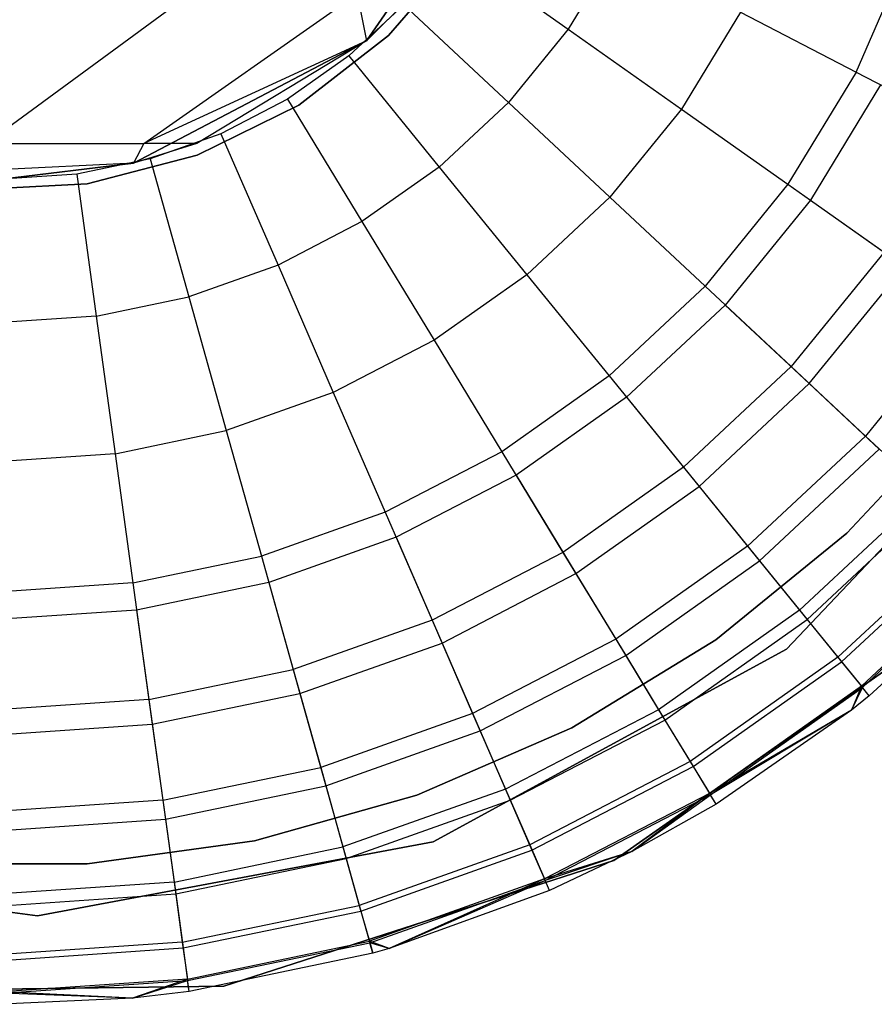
# Model space of a CAD drawing. Extents: x -28.1 to 0, y 0 to 28.1.
# Tile 129 of 215: x -0.485 to -0.179, y 13.582 to 13.935. Entities that reach past the tile are written whole.
import ezdxf

# ---------------------------------------------------------------- set-up
doc = ezdxf.new("R2010")
doc.units = 0
doc.header["$MEASUREMENT"] = 0
doc.layers.get('0').update_dxf_attribs({"color": 13, "linetype": 'CONTINUOUS'})

# ---------------------------------------------------------------- blocks, each defined once
blk = doc.blocks.new('ORTO_VIII_Z_ZAROWKA_OKAPO0')
at = {"color": 0}
for p, q in [((28.04897, 14.18841, 7.64954), (28.10249, 14.26595, 7.64954)), ((28.10249, 14.26595, 7.64954), (28.04897, 14.18841, 2.13773)), ((28.10249, 14.26595, 7.64954), (28.04897, 14.18841, 2.13773)), ((28.04897, 14.18841, 7.64954), (28.10249, 14.26595, 7.64954)), ((28.0833, 14.22116, 3.47238), (28.05686, 14.19031, 3.47238)), ((28.05686, 14.19031, 3.43301), (28.0833, 14.22116, 3.43301)), ((28.05686, 14.19031, 3.43301), (28.0833, 14.22116, 3.43301)), ((28.0833, 14.22116, 3.47238), (28.05686, 14.19031, 3.47238)), ((28.07925, 14.22224, 12.27765), (28.12114, 14.19267, 12.27316)), ((28.07925, 14.22224, 12.27765), (28.12114, 14.19267, 12.27316)), ((28.13874, 14.2216, 12.27316), (28.12114, 14.19267, 12.27316)), ((28.13874, 14.2216, 12.27316), (28.12114, 14.19267, 12.27316)), ((28.2243, 14.17727, 12.23809), (28.24303, 14.22039, 12.23809)), ((28.2243, 14.17727, 12.23809), (28.24303, 14.22039, 12.23809)), ((27.9128, 14.1517, 1.70989), (27.98566, 14.20522, 1.68337)), ((27.9128, 14.1517, 1.70989), (27.98566, 14.20522, 1.68337)), ((27.96923, 14.1517, 1.92051), (28.0456, 14.20522, 1.90705)), ((27.96923, 14.1517, 1.92051), (28.0456, 14.20522, 1.90705)), ((28.0456, 14.20522, 1.90705), (28.04897, 14.18841, 2.13773)), ((28.0456, 14.20522, 1.90705), (28.04897, 14.18841, 2.13773)), ((28.06578, 14.20522, 2.13773), (28.04897, 14.18841, 2.13773)), ((28.06578, 14.20522, 2.13773), (28.04897, 14.18841, 2.13773)), ((28.0623, 14.20139, 12.27765), (28.04266, 14.18306, 12.27765)), ((28.0623, 14.20139, 12.27765), (28.04266, 14.18306, 12.27765)), ((28.0623, 14.20139, 12.27765), (28.09977, 14.1664, 12.27316)), ((28.0623, 14.20139, 12.27765), (28.09977, 14.1664, 12.27316)), ((28.18288, 14.19873, 12.25984), (28.16176, 14.164, 12.25984)), ((28.18288, 14.19873, 12.25984), (28.16176, 14.164, 12.25984)), ((28.18288, 14.19873, 12.25984), (28.2243, 14.17727, 12.23809)), ((28.18288, 14.19873, 12.25984), (28.2243, 14.17727, 12.23809)), ((28.12114, 14.19267, 12.27316), (28.09977, 14.1664, 12.27316)), ((28.12114, 14.19267, 12.27316), (28.09977, 14.1664, 12.27316)), ((28.12114, 14.19267, 12.27316), (28.16176, 14.164, 12.25984)), ((28.12114, 14.19267, 12.27316), (28.16176, 14.164, 12.25984)), ((27.96554, 14.14463, 7.64954), (28.04897, 14.18841, 7.64954)), ((28.04897, 14.18841, 7.64954), (27.96554, 14.14463, 2.13773)), ((28.04897, 14.18841, 7.64954), (27.96554, 14.14463, 2.13773)), ((27.96554, 14.14463, 7.64954), (28.04897, 14.18841, 7.64954)), ((28.04897, 14.18841, 2.13773), (27.96923, 14.1517, 1.92051)), ((28.04897, 14.18841, 2.13773), (27.96923, 14.1517, 1.92051)), ((28.04897, 14.18841, 2.13773), (27.98824, 14.1517, 2.13773)), ((28.04897, 14.18841, 7.64954), (27.98824, 14.1517, 2.13773)), ((28.04897, 14.18841, 2.13773), (27.98824, 14.1517, 2.13773)), ((28.04897, 14.18841, 7.64954), (27.98824, 14.1517, 2.13773)), ((28.05686, 14.19031, 3.47238), (28.02475, 14.16543, 3.47238)), ((28.02475, 14.16543, 3.43301), (28.05686, 14.19031, 3.43301)), ((28.02475, 14.16543, 3.43301), (28.05686, 14.19031, 3.43301)), ((28.05686, 14.19031, 3.47238), (28.02475, 14.16543, 3.47238)), ((28.04897, 14.18841, 7.64954), (28.04897, 14.18841, 2.13773)), ((28.04897, 14.18841, 7.64954), (28.04897, 14.18841, 2.13773)), ((28.05686, 14.19031, 3.43301), (28.05686, 14.19031, 3.47238)), ((28.05686, 14.19031, 3.43301), (28.05686, 14.19031, 3.47238)), ((28.04266, 14.18306, 12.27765), (28.02071, 14.16756, 12.27765)), ((28.04266, 14.18306, 12.27765), (28.02071, 14.16756, 12.27765)), ((28.04266, 14.18306, 12.27765), (28.07502, 14.14328, 12.27316)), ((28.04266, 14.18306, 12.27765), (28.07502, 14.14328, 12.27316)), ((28.2243, 14.17727, 12.23809), (28.19987, 14.1371, 12.23809)), ((28.2243, 14.17727, 12.23809), (28.19987, 14.1371, 12.23809)), ((28.2243, 14.17727, 12.23809), (28.26173, 14.15787, 12.20857)), ((28.2243, 14.17727, 12.23809), (28.26173, 14.15787, 12.20857)), ((28.23304, 14.17274, 9.95481), (28.20791, 14.13142, 9.95481)), ((28.23304, 14.17274, 9.95481), (28.20791, 14.13142, 9.95481)), ((28.02071, 14.16756, 12.27765), (27.99686, 14.1552, 12.27765)), ((28.02071, 14.16756, 12.27765), (27.99686, 14.1552, 12.27765)), ((28.02071, 14.16756, 12.27765), (28.04736, 14.12375, 12.27316)), ((28.02071, 14.16756, 12.27765), (28.04736, 14.12375, 12.27316)), ((28.07502, 14.14328, 12.27316), (28.09977, 14.1664, 12.27316)), ((28.07502, 14.14328, 12.27316), (28.09977, 14.1664, 12.27316)), ((28.09977, 14.1664, 12.27316), (28.13611, 14.13246, 12.25984)), ((28.09977, 14.1664, 12.27316), (28.13611, 14.13246, 12.25984)), ((28.02475, 14.16543, 3.47238), (27.98829, 14.14751, 3.47238)), ((27.98829, 14.14751, 3.43301), (28.02475, 14.16543, 3.43301)), ((27.98829, 14.14751, 3.43301), (28.02475, 14.16543, 3.43301)), ((28.02475, 14.16543, 3.47238), (27.98829, 14.14751, 3.47238)), ((28.02475, 14.16543, 3.43301), (28.02475, 14.16543, 3.47238)), ((28.02475, 14.16543, 3.43301), (28.02475, 14.16543, 3.47238)), ((28.16176, 14.164, 12.25984), (28.13611, 14.13246, 12.25984)), ((28.16176, 14.164, 12.25984), (28.13611, 14.13246, 12.25984)), ((28.16176, 14.164, 12.25984), (28.19987, 14.1371, 12.23809)), ((28.16176, 14.164, 12.25984), (28.19987, 14.1371, 12.23809)), ((27.99686, 14.1552, 12.27765), (27.97154, 14.14621, 12.27765)), ((27.99686, 14.1552, 12.27765), (27.97154, 14.14621, 12.27765)), ((27.99686, 14.1552, 12.27765), (28.01729, 14.10817, 12.27316)), ((27.99686, 14.1552, 12.27765), (28.01729, 14.10817, 12.27316)), ((27.9128, 14.1517, 1.70989), (27.96923, 14.1517, 1.92051)), ((27.9128, 14.1517, 1.70989), (27.96923, 14.1517, 1.92051)), ((27.96923, 14.1517, 1.92051), (27.96554, 14.14463, 2.13773)), ((27.98824, 14.1517, 2.13773), (27.96554, 14.14463, 2.13773)), ((27.96923, 14.1517, 1.92051), (27.96554, 14.14463, 2.13773)), ((27.98824, 14.1517, 2.13773), (27.96554, 14.14463, 2.13773)), ((27.98824, 14.1517, 2.13773), (27.96923, 14.1517, 1.92051)), ((27.98824, 14.1517, 2.13773), (27.96923, 14.1517, 1.92051)), ((27.97154, 14.14621, 12.27765), (27.94524, 14.14074, 12.27765)), ((27.97154, 14.14621, 12.27765), (27.94524, 14.14074, 12.27765)), ((27.98829, 14.14751, 3.47238), (27.94896, 14.1373, 3.47238)), ((27.94896, 14.1373, 3.43301), (27.98829, 14.14751, 3.43301)), ((27.94896, 14.1373, 3.43301), (27.98829, 14.14751, 3.43301)), ((27.98829, 14.14751, 3.47238), (27.94896, 14.1373, 3.47238)), ((27.97154, 14.14621, 12.27765), (27.98538, 14.09683, 12.27316)), ((27.97154, 14.14621, 12.27765), (27.98538, 14.09683, 12.27316)), ((27.98829, 14.14751, 3.43301), (27.98829, 14.14751, 3.47238)), ((27.98829, 14.14751, 3.43301), (27.98829, 14.14751, 3.47238)), ((27.96554, 14.14463, 2.13773), (27.87712, 14.14034, 1.93675)), ((27.96554, 14.14463, 2.13773), (27.87712, 14.14034, 1.93675)), ((27.91843, 14.13891, 7.64954), (27.96554, 14.14463, 7.64954)), ((27.96554, 14.14463, 2.13773), (27.91843, 14.13891, 2.13773)), ((27.91843, 14.13891, 7.64954), (27.96554, 14.14463, 7.64954)), ((27.96554, 14.14463, 2.13773), (27.91843, 14.13891, 2.13773)), ((27.96554, 14.14463, 7.64954), (27.96554, 14.14463, 2.13773)), ((27.96554, 14.14463, 7.64954), (27.96554, 14.14463, 2.13773)), ((28.07502, 14.14328, 12.27316), (28.04736, 14.12375, 12.27316)), ((28.07502, 14.14328, 12.27316), (28.04736, 14.12375, 12.27316)), ((28.07502, 14.14328, 12.27316), (28.1064, 14.10472, 12.25984)), ((28.07502, 14.14328, 12.27316), (28.1064, 14.10472, 12.25984)), ((27.94524, 14.14074, 12.27765), (27.91843, 14.13891, 12.27765)), ((27.94524, 14.14074, 12.27765), (27.91843, 14.13891, 12.27765)), ((27.94524, 14.14074, 12.27765), (27.95222, 14.08994, 12.27316)), ((27.94524, 14.14074, 12.27765), (27.95222, 14.08994, 12.27316)), ((27.94896, 14.1373, 3.47238), (27.90839, 14.13522, 3.47238)), ((27.90839, 14.13522, 3.43301), (27.94896, 14.1373, 3.43301)), ((27.90839, 14.13522, 3.43301), (27.94896, 14.1373, 3.43301)), ((27.94896, 14.1373, 3.47238), (27.90839, 14.13522, 3.47238)), ((27.94896, 14.1373, 3.43301), (27.94896, 14.1373, 3.47238)), ((27.94896, 14.1373, 3.43301), (27.94896, 14.1373, 3.47238)), ((28.19987, 14.1371, 12.23809), (28.1702, 14.10062, 12.23809)), ((28.19987, 14.1371, 12.23809), (28.1702, 14.10062, 12.23809)), ((28.19987, 14.1371, 12.23809), (28.23432, 14.11278, 12.20857)), ((28.19987, 14.1371, 12.23809), (28.23432, 14.11278, 12.20857)), ((28.1064, 14.10472, 12.25984), (28.13611, 14.13246, 12.25984)), ((28.1064, 14.10472, 12.25984), (28.13611, 14.13246, 12.25984)), ((28.13611, 14.13246, 12.25984), (28.1702, 14.10062, 12.23809)), ((28.13611, 14.13246, 12.25984), (28.1702, 14.10062, 12.23809)), ((28.20791, 14.13142, 9.95481), (28.17739, 14.09391, 9.95481)), ((28.20791, 14.13142, 9.95481), (28.17739, 14.09391, 9.95481)), ((28.20791, 14.13142, 9.95481), (28.24159, 14.10764, 10.02262)), ((28.20791, 14.13142, 9.95481), (28.24159, 14.10764, 10.02262)), ((28.04736, 14.12375, 12.27316), (28.01729, 14.10817, 12.27316)), ((28.04736, 14.12375, 12.27316), (28.01729, 14.10817, 12.27316)), ((28.04736, 14.12375, 12.27316), (28.07319, 14.08128, 12.25984)), ((28.04736, 14.12375, 12.27316), (28.07319, 14.08128, 12.25984)), ((28.23432, 14.11278, 12.20857), (28.20101, 14.07185, 12.20857)), ((28.23432, 14.11278, 12.20857), (28.20101, 14.07185, 12.20857)), ((28.01729, 14.10817, 12.27316), (27.98538, 14.09683, 12.27316)), ((28.01729, 14.10817, 12.27316), (27.98538, 14.09683, 12.27316)), ((28.01729, 14.10817, 12.27316), (28.03709, 14.06257, 12.25984)), ((28.01729, 14.10817, 12.27316), (28.03709, 14.06257, 12.25984)), ((28.20752, 14.06576, 10.02262), (28.24159, 14.10764, 10.02262)), ((28.20752, 14.06576, 10.02262), (28.24159, 14.10764, 10.02262)), ((28.1064, 14.10472, 12.25984), (28.07319, 14.08128, 12.25984)), ((28.1064, 14.10472, 12.25984), (28.07319, 14.08128, 12.25984)), ((28.1064, 14.10472, 12.25984), (28.13583, 14.06853, 12.23809)), ((28.1064, 14.10472, 12.25984), (28.13583, 14.06853, 12.23809)), ((28.13583, 14.06853, 12.23809), (28.1702, 14.10062, 12.23809)), ((28.13583, 14.06853, 12.23809), (28.1702, 14.10062, 12.23809)), ((28.1702, 14.10062, 12.23809), (28.20101, 14.07185, 12.20857)), ((28.1702, 14.10062, 12.23809), (28.20101, 14.07185, 12.20857)), ((27.95222, 14.08994, 12.27316), (27.98538, 14.09683, 12.27316)), ((27.95222, 14.08994, 12.27316), (27.98538, 14.09683, 12.27316)), ((27.98538, 14.09683, 12.27316), (27.99879, 14.04896, 12.25984)), ((27.98538, 14.09683, 12.27316), (27.99879, 14.04896, 12.25984)), ((28.17739, 14.09391, 9.95481), (28.14205, 14.0609, 9.95481)), ((28.17739, 14.09391, 9.95481), (28.14205, 14.0609, 9.95481)), ((28.17739, 14.09391, 9.95481), (28.20752, 14.06576, 10.02262)), ((28.17739, 14.09391, 9.95481), (28.20752, 14.06576, 10.02262)), ((27.95222, 14.08994, 12.27316), (27.91843, 14.08763, 12.27316)), ((27.95222, 14.08994, 12.27316), (27.91843, 14.08763, 12.27316)), ((27.95222, 14.08994, 12.27316), (27.95899, 14.04069, 12.25984)), ((27.95222, 14.08994, 12.27316), (27.95899, 14.04069, 12.25984)), ((28.26405, 14.09179, 12.17217), (28.22761, 14.04701, 12.17217)), ((28.26405, 14.09179, 12.17217), (28.22761, 14.04701, 12.17217)), ((28.07319, 14.08128, 12.25984), (28.03709, 14.06257, 12.25984)), ((28.07319, 14.08128, 12.25984), (28.03709, 14.06257, 12.25984)), ((28.07319, 14.08128, 12.25984), (28.09742, 14.04142, 12.23809)), ((28.07319, 14.08128, 12.25984), (28.09742, 14.04142, 12.23809)), ((28.29844, 14.07541, 10.00781), (28.19939, 13.97073, 10.00781)), ((28.19939, 13.97073, 3.3149), (28.29844, 14.07541, 3.3149)), ((28.19939, 13.97073, 3.3149), (28.29844, 14.07541, 3.3149)), ((28.29844, 14.07541, 10.00781), (28.19939, 13.97073, 10.00781)), ((28.16244, 14.03583, 12.20857), (28.20101, 14.07185, 12.20857)), ((28.16244, 14.03583, 12.20857), (28.20101, 14.07185, 12.20857)), ((28.20101, 14.07185, 12.20857), (28.22761, 14.04701, 12.17217)), ((28.20101, 14.07185, 12.20857), (28.22761, 14.04701, 12.17217)), ((28.13583, 14.06853, 12.23809), (28.09742, 14.04142, 12.23809)), ((28.13583, 14.06853, 12.23809), (28.09742, 14.04142, 12.23809)), ((28.13583, 14.06853, 12.23809), (28.16244, 14.03583, 12.20857)), ((28.13583, 14.06853, 12.23809), (28.16244, 14.03583, 12.20857)), ((28.16807, 14.02892, 10.02262), (28.20752, 14.06576, 10.02262)), ((28.16807, 14.02892, 10.02262), (28.20752, 14.06576, 10.02262)), ((28.20752, 14.06576, 10.02262), (28.23259, 14.04235, 10.09418)), ((28.20752, 14.06576, 10.02262), (28.23259, 14.04235, 10.09418)), ((28.03709, 14.06257, 12.25984), (27.99879, 14.04896, 12.25984)), ((28.03709, 14.06257, 12.25984), (27.99879, 14.04896, 12.25984)), ((28.03709, 14.06257, 12.25984), (28.05568, 14.01979, 12.23809)), ((28.03709, 14.06257, 12.25984), (28.05568, 14.01979, 12.23809)), ((28.14205, 14.0609, 9.95481), (28.10254, 14.03301, 9.95481)), ((28.14205, 14.0609, 9.95481), (28.10254, 14.03301, 9.95481)), ((28.14205, 14.0609, 9.95481), (28.16807, 14.02892, 10.02262)), ((28.14205, 14.0609, 9.95481), (28.16807, 14.02892, 10.02262)), ((28.22095, 14.01225, 3.47238), (28.26218, 14.05646, 3.47238)), ((28.26218, 14.05646, 3.43301), (28.22095, 14.01225, 3.43301)), ((28.22095, 14.01225, 3.47238), (28.26218, 14.05646, 3.47238)), ((28.26218, 14.05646, 3.43301), (28.22095, 14.01225, 3.43301)), ((27.95899, 14.04069, 12.25984), (27.99879, 14.04896, 12.25984)), ((27.95899, 14.04069, 12.25984), (27.99879, 14.04896, 12.25984)), ((27.99879, 14.04896, 12.25984), (28.01138, 14.00404, 12.23809)), ((27.99879, 14.04896, 12.25984), (28.01138, 14.00404, 12.23809)), ((28.18541, 14.0076, 12.17217), (28.22761, 14.04701, 12.17217)), ((28.18541, 14.0076, 12.17217), (28.22761, 14.04701, 12.17217)), ((28.22761, 14.04701, 12.17217), (28.24918, 14.02686, 12.13001)), ((28.22761, 14.04701, 12.17217), (28.24918, 14.02686, 12.13001)), ((27.95899, 14.04069, 12.25984), (27.91843, 14.03792, 12.25984)), ((27.95899, 14.04069, 12.25984), (27.91843, 14.03792, 12.25984)), ((27.95899, 14.04069, 12.25984), (27.96534, 13.99448, 12.23809)), ((27.95899, 14.04069, 12.25984), (27.96534, 13.99448, 12.23809)), ((28.09742, 14.04142, 12.23809), (28.05568, 14.01979, 12.23809)), ((28.09742, 14.04142, 12.23809), (28.05568, 14.01979, 12.23809)), ((28.09742, 14.04142, 12.23809), (28.11933, 14.00539, 12.20857)), ((28.09742, 14.04142, 12.23809), (28.11933, 14.00539, 12.20857)), ((28.18971, 14.00231, 10.09418), (28.23259, 14.04235, 10.09418)), ((28.18971, 14.00231, 10.09418), (28.23259, 14.04235, 10.09418)), ((28.10254, 14.03301, 9.95481), (28.0596, 14.01076, 9.95481)), ((28.10254, 14.03301, 9.95481), (28.0596, 14.01076, 9.95481)), ((28.10254, 14.03301, 9.95481), (28.12396, 13.99778, 10.02262)), ((28.10254, 14.03301, 9.95481), (28.12396, 13.99778, 10.02262)), ((28.16244, 14.03583, 12.20857), (28.11933, 14.00539, 12.20857)), ((28.16244, 14.03583, 12.20857), (28.11933, 14.00539, 12.20857)), ((28.16244, 14.03583, 12.20857), (28.18541, 14.0076, 12.17217)), ((28.16244, 14.03583, 12.20857), (28.18541, 14.0076, 12.17217)), ((28.12396, 13.99778, 10.02262), (28.16807, 14.02892, 10.02262)), ((28.12396, 13.99778, 10.02262), (28.16807, 14.02892, 10.02262)), ((28.16807, 14.02892, 10.02262), (28.18971, 14.00231, 10.09418)), ((28.16807, 14.02892, 10.02262), (28.18971, 14.00231, 10.09418)), ((28.20404, 13.98469, 12.13001), (28.24918, 14.02686, 12.13001)), ((28.20404, 13.98469, 12.13001), (28.24918, 14.02686, 12.13001)), ((28.20678, 13.98133, 10.16879), (28.25235, 14.0239, 10.16879)), ((28.20678, 13.98133, 10.16879), (28.25235, 14.0239, 10.16879)), ((28.05568, 14.01979, 12.23809), (28.01138, 14.00404, 12.23809)), ((28.05568, 14.01979, 12.23809), (28.01138, 14.00404, 12.23809)), ((28.05568, 14.01979, 12.23809), (28.07247, 13.98112, 12.20857)), ((28.05568, 14.01979, 12.23809), (28.07247, 13.98112, 12.20857)), ((28.17408, 13.97407, 3.47238), (28.22095, 14.01225, 3.47238)), ((28.22095, 14.01225, 3.43301), (28.17408, 13.97407, 3.43301)), ((28.17408, 13.97407, 3.47238), (28.22095, 14.01225, 3.47238)), ((28.22095, 14.01225, 3.43301), (28.17408, 13.97407, 3.43301)), ((28.21777, 13.96782, 12.08336), (28.26508, 14.01201, 12.08336)), ((28.21777, 13.96782, 12.08336), (28.26508, 14.01201, 12.08336)), ((28.22095, 14.01225, 3.47238), (28.22095, 14.01225, 3.43301)), ((28.22095, 14.01225, 3.47238), (28.22095, 14.01225, 3.43301)), ((28.0596, 14.01076, 9.95481), (28.01403, 13.99456, 9.95481)), ((28.0596, 14.01076, 9.95481), (28.01403, 13.99456, 9.95481)), ((28.0596, 14.01076, 9.95481), (28.07603, 13.97294, 10.02262)), ((28.0596, 14.01076, 9.95481), (28.07603, 13.97294, 10.02262)), ((28.21909, 13.9662, 10.24572), (28.26661, 14.01058, 10.24572)), ((28.21909, 13.9662, 10.24572), (28.26661, 14.01058, 10.24572)), ((28.11933, 14.00539, 12.20857), (28.07247, 13.98112, 12.20857)), ((28.11933, 14.00539, 12.20857), (28.07247, 13.98112, 12.20857)), ((28.11933, 14.00539, 12.20857), (28.13824, 13.9743, 12.17217)), ((28.11933, 14.00539, 12.20857), (28.13824, 13.9743, 12.17217)), ((28.18541, 14.0076, 12.17217), (28.13824, 13.9743, 12.17217)), ((28.18541, 14.0076, 12.17217), (28.13824, 13.9743, 12.17217)), ((28.18541, 14.0076, 12.17217), (28.20404, 13.98469, 12.13001)), ((28.18541, 14.0076, 12.17217), (28.20404, 13.98469, 12.13001)), ((27.96534, 13.99448, 12.23809), (28.01138, 14.00404, 12.23809)), ((27.96534, 13.99448, 12.23809), (28.01138, 14.00404, 12.23809)), ((28.01138, 14.00404, 12.23809), (28.02275, 13.96344, 12.20857)), ((28.01138, 14.00404, 12.23809), (28.02275, 13.96344, 12.20857)), ((28.14178, 13.96847, 10.09418), (28.18971, 14.00231, 10.09418)), ((28.14178, 13.96847, 10.09418), (28.18971, 14.00231, 10.09418)), ((28.18971, 14.00231, 10.09418), (28.20678, 13.98133, 10.16879)), ((28.18971, 14.00231, 10.09418), (28.20678, 13.98133, 10.16879)), ((28.22618, 13.95749, 12.03365), (28.27482, 14.00292, 12.03365)), ((28.22618, 13.95749, 12.03365), (28.27482, 14.00292, 12.03365)), ((28.22652, 13.95706, 10.32419), (28.27522, 14.00254, 10.32419)), ((28.22652, 13.95706, 10.32419), (28.27522, 14.00254, 10.32419)), ((28.07603, 13.97294, 10.02262), (28.12396, 13.99778, 10.02262)), ((28.07603, 13.97294, 10.02262), (28.12396, 13.99778, 10.02262)), ((28.12396, 13.99778, 10.02262), (28.14178, 13.96847, 10.09418)), ((28.12396, 13.99778, 10.02262), (28.14178, 13.96847, 10.09418)), ((28.2781, 13.99985, 10.40345), (28.22901, 13.95401, 10.40345)), ((28.2781, 13.99985, 11.98237), (28.22901, 13.95401, 11.98237)), ((28.2781, 13.99985, 10.40345), (28.22901, 13.95401, 10.40345)), ((28.2781, 13.99985, 11.98237), (28.22901, 13.95401, 11.98237)), ((27.96534, 13.99448, 12.23809), (27.91843, 13.99127, 12.23809)), ((27.96534, 13.99448, 12.23809), (27.91843, 13.99127, 12.23809)), ((27.96534, 13.99448, 12.23809), (27.97108, 13.95271, 12.20857)), ((27.96534, 13.99448, 12.23809), (27.97108, 13.95271, 12.20857)), ((28.01403, 13.99456, 9.95481), (27.96668, 13.98473, 9.95481)), ((28.01403, 13.99456, 9.95481), (27.96668, 13.98473, 9.95481)), ((28.01403, 13.99456, 9.95481), (28.02515, 13.95486, 10.02262)), ((28.01403, 13.99456, 9.95481), (28.02515, 13.95486, 10.02262)), ((27.96668, 13.98473, 9.95481), (27.91843, 13.98143, 9.95481)), ((27.96668, 13.98473, 9.95481), (27.91843, 13.98143, 9.95481)), ((27.96668, 13.98473, 9.95481), (27.97229, 13.94388, 10.02262)), ((27.96668, 13.98473, 9.95481), (27.97229, 13.94388, 10.02262)), ((28.20404, 13.98469, 12.13001), (28.15358, 13.94907, 12.13001)), ((28.20404, 13.98469, 12.13001), (28.15358, 13.94907, 12.13001)), ((28.20404, 13.98469, 12.13001), (28.21777, 13.96782, 12.08336)), ((28.20404, 13.98469, 12.13001), (28.21777, 13.96782, 12.08336)), ((28.07247, 13.98112, 12.20857), (28.02275, 13.96344, 12.20857)), ((28.07247, 13.98112, 12.20857), (28.02275, 13.96344, 12.20857)), ((28.07247, 13.98112, 12.20857), (28.08698, 13.94773, 12.17217)), ((28.07247, 13.98112, 12.20857), (28.08698, 13.94773, 12.17217)), ((28.15583, 13.94537, 10.16879), (28.20678, 13.98133, 10.16879)), ((28.15583, 13.94537, 10.16879), (28.20678, 13.98133, 10.16879)), ((28.20678, 13.98133, 10.16879), (28.21909, 13.9662, 10.24572)), ((28.20678, 13.98133, 10.16879), (28.21909, 13.9662, 10.24572)), ((28.13757, 13.89511, 10.00781), (28.25772, 13.97928, 10.00781)), ((28.25772, 13.97928, 3.3149), (28.13757, 13.89511, 3.3149)), ((28.13757, 13.89511, 10.00781), (28.25772, 13.97928, 10.00781)), ((28.25772, 13.97928, 3.3149), (28.13757, 13.89511, 3.3149)), ((28.02515, 13.95486, 10.02262), (28.07603, 13.97294, 10.02262)), ((28.02515, 13.95486, 10.02262), (28.07603, 13.97294, 10.02262)), ((28.07603, 13.97294, 10.02262), (28.08969, 13.94148, 10.09418)), ((28.07603, 13.97294, 10.02262), (28.08969, 13.94148, 10.09418)), ((28.13824, 13.9743, 12.17217), (28.08698, 13.94773, 12.17217)), ((28.13824, 13.9743, 12.17217), (28.08698, 13.94773, 12.17217)), ((28.12245, 13.94263, 3.47238), (28.17408, 13.97407, 3.47238)), ((28.17408, 13.97407, 3.43301), (28.12245, 13.94263, 3.43301)), ((28.12245, 13.94263, 3.47238), (28.17408, 13.97407, 3.47238)), ((28.17408, 13.97407, 3.43301), (28.12245, 13.94263, 3.43301)), ((28.13824, 13.9743, 12.17217), (28.15358, 13.94907, 12.13001)), ((28.13824, 13.9743, 12.17217), (28.15358, 13.94907, 12.13001)), ((28.17408, 13.97407, 3.47238), (28.17408, 13.97407, 3.43301)), ((28.17408, 13.97407, 3.47238), (28.17408, 13.97407, 3.43301)), ((28.19939, 13.97073, 10.00781), (28.07284, 13.90177, 10.00781)), ((28.07284, 13.90177, 3.3149), (28.19939, 13.97073, 3.3149)), ((28.07284, 13.90177, 3.3149), (28.19939, 13.97073, 3.3149)), ((28.19939, 13.97073, 10.00781), (28.07284, 13.90177, 10.00781)), ((28.19939, 13.97073, 3.3149), (28.19939, 13.97073, 10.00781)), ((28.19939, 13.97073, 3.3149), (28.19939, 13.97073, 10.00781)), ((28.08969, 13.94148, 10.09418), (28.14178, 13.96847, 10.09418)), ((28.08969, 13.94148, 10.09418), (28.14178, 13.96847, 10.09418)), ((28.14178, 13.96847, 10.09418), (28.15583, 13.94537, 10.16879)), ((28.14178, 13.96847, 10.09418), (28.15583, 13.94537, 10.16879)), ((28.21777, 13.96782, 12.08336), (28.16488, 13.93049, 12.08336)), ((28.21777, 13.96782, 12.08336), (28.16488, 13.93049, 12.08336)), ((28.16597, 13.92871, 10.24572), (28.21909, 13.9662, 10.24572)), ((28.16597, 13.92871, 10.24572), (28.21909, 13.9662, 10.24572)), ((28.21777, 13.96782, 12.08336), (28.22618, 13.95749, 12.03365)), ((28.21777, 13.96782, 12.08336), (28.22618, 13.95749, 12.03365)), ((28.21909, 13.9662, 10.24572), (28.22652, 13.95706, 10.32419)), ((28.21909, 13.9662, 10.24572), (28.22652, 13.95706, 10.32419)), ((27.97108, 13.95271, 12.20857), (28.02275, 13.96344, 12.20857)), ((27.97108, 13.95271, 12.20857), (28.02275, 13.96344, 12.20857)), ((28.02275, 13.96344, 12.20857), (28.03257, 13.9284, 12.17217)), ((28.02275, 13.96344, 12.20857), (28.03257, 13.9284, 12.17217)), ((27.97229, 13.94388, 10.02262), (28.02515, 13.95486, 10.02262)), ((27.97229, 13.94388, 10.02262), (28.02515, 13.95486, 10.02262)), ((28.02515, 13.95486, 10.02262), (28.03441, 13.92183, 10.09418)), ((28.02515, 13.95486, 10.02262), (28.03441, 13.92183, 10.09418)), ((28.22618, 13.95749, 12.03365), (28.1718, 13.91911, 12.03365)), ((28.22618, 13.95749, 12.03365), (28.1718, 13.91911, 12.03365)), ((28.17209, 13.91864, 10.32419), (28.22652, 13.95706, 10.32419)), ((28.17209, 13.91864, 10.32419), (28.22652, 13.95706, 10.32419)), ((28.22618, 13.95749, 12.03365), (28.22264, 13.94892, 11.98237)), ((28.22618, 13.95749, 12.03365), (28.22264, 13.94892, 11.98237)), ((28.22264, 13.94892, 10.40345), (28.22652, 13.95706, 10.32419)), ((28.22264, 13.94892, 10.40345), (28.22652, 13.95706, 10.32419)), ((28.22901, 13.95401, 11.98237), (28.22618, 13.95749, 12.03365)), ((28.22901, 13.95401, 11.98237), (28.22618, 13.95749, 12.03365)), ((28.22901, 13.95401, 10.40345), (28.22652, 13.95706, 10.32419)), ((28.22901, 13.95401, 10.40345), (28.22652, 13.95706, 10.32419)), ((27.97108, 13.95271, 12.20857), (27.91843, 13.94911, 12.20857)), ((27.97108, 13.95271, 12.20857), (27.91843, 13.94911, 12.20857)), ((27.97108, 13.95271, 12.20857), (27.97604, 13.91665, 12.17217)), ((27.97108, 13.95271, 12.20857), (27.97604, 13.91665, 12.17217)), ((28.22901, 13.95401, 10.40345), (28.22264, 13.94892, 10.40345)), ((28.22901, 13.95401, 11.98237), (28.22264, 13.94892, 11.98237)), ((28.22901, 13.95401, 10.40345), (28.22264, 13.94892, 10.40345)), ((28.22901, 13.95401, 11.98237), (28.22264, 13.94892, 11.98237)), ((28.22901, 13.95401, 11.98237), (28.22901, 13.95401, 10.40345)), ((28.22901, 13.95401, 11.98237), (28.22901, 13.95401, 10.40345)), ((28.15358, 13.94907, 12.13001), (28.09874, 13.92066, 12.13001)), ((28.15358, 13.94907, 12.13001), (28.09874, 13.92066, 12.13001)), ((28.15358, 13.94907, 12.13001), (28.16488, 13.93049, 12.08336)), ((28.15358, 13.94907, 12.13001), (28.16488, 13.93049, 12.08336)), ((28.22264, 13.94892, 11.98237), (28.1718, 13.91911, 12.03365)), ((28.22264, 13.94892, 11.98237), (28.1718, 13.91911, 12.03365)), ((28.22264, 13.94892, 10.40345), (28.17209, 13.91864, 10.32419)), ((28.22264, 13.94892, 10.40345), (28.17209, 13.91864, 10.32419)), ((28.22264, 13.94892, 10.40345), (28.17413, 13.91527, 10.40345)), ((28.22264, 13.94892, 11.98237), (28.17413, 13.91527, 11.98237)), ((28.22264, 13.94892, 10.40345), (28.17413, 13.91527, 10.40345)), ((28.22264, 13.94892, 11.98237), (28.17413, 13.91527, 11.98237)), ((28.22264, 13.94892, 11.98237), (28.22264, 13.94892, 10.40345)), ((28.22264, 13.94892, 11.98237), (28.22264, 13.94892, 10.40345)), ((28.08698, 13.94773, 12.17217), (28.03257, 13.9284, 12.17217)), ((28.08698, 13.94773, 12.17217), (28.03257, 13.9284, 12.17217)), ((28.08698, 13.94773, 12.17217), (28.09874, 13.92066, 12.13001)), ((28.08698, 13.94773, 12.17217), (28.09874, 13.92066, 12.13001)), ((28.10046, 13.91668, 10.16879), (28.15583, 13.94537, 10.16879)), ((28.10046, 13.91668, 10.16879), (28.15583, 13.94537, 10.16879)), ((28.15583, 13.94537, 10.16879), (28.16597, 13.92871, 10.24572)), ((28.15583, 13.94537, 10.16879), (28.16597, 13.92871, 10.24572)), ((27.91843, 13.9402, 10.02262), (27.97229, 13.94388, 10.02262)), ((27.91843, 13.9402, 10.02262), (27.97229, 13.94388, 10.02262)), ((27.97229, 13.94388, 10.02262), (27.97697, 13.9099, 10.09418)), ((27.97229, 13.94388, 10.02262), (27.97697, 13.9099, 10.09418)), ((28.03441, 13.92183, 10.09418), (28.08969, 13.94148, 10.09418)), ((28.03441, 13.92183, 10.09418), (28.08969, 13.94148, 10.09418)), ((28.06702, 13.91851, 3.47238), (28.12245, 13.94263, 3.47238)), ((28.12245, 13.94263, 3.43301), (28.06702, 13.91851, 3.43301)), ((28.06702, 13.91851, 3.47238), (28.12245, 13.94263, 3.47238)), ((28.12245, 13.94263, 3.43301), (28.06702, 13.91851, 3.43301)), ((28.08969, 13.94148, 10.09418), (28.10046, 13.91668, 10.16879)), ((28.08969, 13.94148, 10.09418), (28.10046, 13.91668, 10.16879)), ((28.12245, 13.94263, 3.47238), (28.12245, 13.94263, 3.43301)), ((28.12245, 13.94263, 3.47238), (28.12245, 13.94263, 3.43301)), ((28.16488, 13.93049, 12.08336), (28.1074, 13.90071, 12.08336)), ((28.16488, 13.93049, 12.08336), (28.1074, 13.90071, 12.08336)), ((28.16488, 13.93049, 12.08336), (28.1718, 13.91911, 12.03365)), ((28.16488, 13.93049, 12.08336), (28.1718, 13.91911, 12.03365)), ((27.97604, 13.91665, 12.17217), (28.03257, 13.9284, 12.17217)), ((27.97604, 13.91665, 12.17217), (28.03257, 13.9284, 12.17217)), ((28.03257, 13.9284, 12.17217), (28.04053, 13.89997, 12.13001)), ((28.03257, 13.9284, 12.17217), (28.04053, 13.89997, 12.13001)), ((28.10823, 13.89879, 10.24572), (28.16597, 13.92871, 10.24572)), ((28.10823, 13.89879, 10.24572), (28.16597, 13.92871, 10.24572)), ((28.16597, 13.92871, 10.24572), (28.17209, 13.91864, 10.32419)), ((28.16597, 13.92871, 10.24572), (28.17209, 13.91864, 10.32419)), ((27.97697, 13.9099, 10.09418), (28.03441, 13.92183, 10.09418)), ((27.97697, 13.9099, 10.09418), (28.03441, 13.92183, 10.09418)), ((28.03441, 13.92183, 10.09418), (28.0417, 13.8958, 10.16879)), ((28.03441, 13.92183, 10.09418), (28.0417, 13.8958, 10.16879)), ((28.09874, 13.92066, 12.13001), (28.04053, 13.89997, 12.13001)), ((28.09874, 13.92066, 12.13001), (28.04053, 13.89997, 12.13001)), ((28.09874, 13.92066, 12.13001), (28.1074, 13.90071, 12.08336)), ((28.09874, 13.92066, 12.13001), (28.1074, 13.90071, 12.08336)), ((27.97604, 13.91665, 12.17217), (27.91843, 13.91271, 12.17217)), ((27.97604, 13.91665, 12.17217), (27.91843, 13.91271, 12.17217)), ((27.97604, 13.91665, 12.17217), (27.98006, 13.8874, 12.13001)), ((27.97604, 13.91665, 12.17217), (27.98006, 13.8874, 12.13001)), ((28.00882, 13.90216, 3.47238), (28.06702, 13.91851, 3.47238)), ((28.06702, 13.91851, 3.43301), (28.00882, 13.90216, 3.43301)), ((28.00882, 13.90216, 3.47238), (28.06702, 13.91851, 3.47238)), ((28.06702, 13.91851, 3.43301), (28.00882, 13.90216, 3.43301)), ((28.0417, 13.8958, 10.16879), (28.10046, 13.91668, 10.16879)), ((28.0417, 13.8958, 10.16879), (28.10046, 13.91668, 10.16879)), ((28.06702, 13.91851, 3.47238), (28.06702, 13.91851, 3.43301)), ((28.06702, 13.91851, 3.47238), (28.06702, 13.91851, 3.43301)), ((28.10046, 13.91668, 10.16879), (28.10823, 13.89879, 10.24572)), ((28.10046, 13.91668, 10.16879), (28.10823, 13.89879, 10.24572)), ((28.1718, 13.91911, 12.03365), (28.11271, 13.88849, 12.03365)), ((28.1718, 13.91911, 12.03365), (28.11271, 13.88849, 12.03365)), ((28.11293, 13.88799, 10.32419), (28.17209, 13.91864, 10.32419)), ((28.11293, 13.88799, 10.32419), (28.17209, 13.91864, 10.32419)), ((28.1718, 13.91911, 12.03365), (28.14394, 13.89834, 11.98237)), ((28.1718, 13.91911, 12.03365), (28.14394, 13.89834, 11.98237)), ((28.14394, 13.89834, 10.40345), (28.17209, 13.91864, 10.32419)), ((28.14394, 13.89834, 10.40345), (28.17209, 13.91864, 10.32419)), ((28.17413, 13.91527, 11.98237), (28.1718, 13.91911, 12.03365)), ((28.17413, 13.91527, 11.98237), (28.1718, 13.91911, 12.03365)), ((28.17413, 13.91527, 10.40345), (28.17209, 13.91864, 10.32419)), ((28.17413, 13.91527, 10.40345), (28.17209, 13.91864, 10.32419)), ((28.17413, 13.91527, 10.40345), (28.14394, 13.89834, 10.40345)), ((28.17413, 13.91527, 11.98237), (28.14394, 13.89834, 11.98237)), ((28.17413, 13.91527, 10.40345), (28.14394, 13.89834, 10.40345)), ((28.17413, 13.91527, 11.98237), (28.14394, 13.89834, 11.98237)), ((28.17413, 13.91527, 11.98237), (28.17413, 13.91527, 10.40345)), ((28.17413, 13.91527, 11.98237), (28.17413, 13.91527, 10.40345)), ((27.91843, 13.90589, 10.09418), (27.97697, 13.9099, 10.09418)), ((27.91843, 13.90589, 10.09418), (27.97697, 13.9099, 10.09418)), ((27.97697, 13.9099, 10.09418), (27.98065, 13.88311, 10.16879)), ((27.97697, 13.9099, 10.09418), (27.98065, 13.88311, 10.16879)), ((27.94894, 13.89389, 3.47238), (28.00882, 13.90216, 3.47238)), ((28.00882, 13.90216, 3.43301), (27.94894, 13.89389, 3.43301)), ((27.94894, 13.89389, 3.47238), (28.00882, 13.90216, 3.47238)), ((28.00882, 13.90216, 3.43301), (27.94894, 13.89389, 3.43301)), ((28.00882, 13.90216, 3.47238), (28.00882, 13.90216, 3.43301)), ((28.00882, 13.90216, 3.47238), (28.00882, 13.90216, 3.43301)), ((28.07284, 13.90177, 10.00781), (27.93117, 13.8753, 10.00781)), ((27.93117, 13.8753, 3.3149), (28.07284, 13.90177, 3.3149)), ((27.93117, 13.8753, 3.3149), (28.07284, 13.90177, 3.3149)), ((28.07284, 13.90177, 10.00781), (27.93117, 13.8753, 10.00781)), ((27.98006, 13.8874, 12.13001), (28.04053, 13.89997, 12.13001)), ((27.98006, 13.8874, 12.13001), (28.04053, 13.89997, 12.13001)), ((28.04053, 13.89997, 12.13001), (28.0464, 13.87903, 12.08336)), ((28.04053, 13.89997, 12.13001), (28.0464, 13.87903, 12.08336)), ((28.1074, 13.90071, 12.08336), (28.0464, 13.87903, 12.08336)), ((28.1074, 13.90071, 12.08336), (28.0464, 13.87903, 12.08336)), ((28.04697, 13.87702, 10.24572), (28.10823, 13.89879, 10.24572)), ((28.04697, 13.87702, 10.24572), (28.10823, 13.89879, 10.24572)), ((28.07284, 13.90177, 3.3149), (28.07284, 13.90177, 10.00781)), ((28.07284, 13.90177, 3.3149), (28.07284, 13.90177, 10.00781)), ((28.1074, 13.90071, 12.08336), (28.11271, 13.88849, 12.03365)), ((28.1074, 13.90071, 12.08336), (28.11271, 13.88849, 12.03365)), ((28.10823, 13.89879, 10.24572), (28.11293, 13.88799, 10.32419)), ((28.10823, 13.89879, 10.24572), (28.11293, 13.88799, 10.32419)), ((27.98065, 13.88311, 10.16879), (28.0417, 13.8958, 10.16879)), ((27.98065, 13.88311, 10.16879), (28.0417, 13.8958, 10.16879)), ((27.99795, 13.8501, 10.00781), (28.13757, 13.89511, 10.00781)), ((28.13757, 13.89511, 3.3149), (27.99795, 13.8501, 3.3149)), ((27.99795, 13.8501, 10.00781), (28.13757, 13.89511, 10.00781)), ((28.13757, 13.89511, 3.3149), (27.99795, 13.8501, 3.3149)), ((28.0417, 13.8958, 10.16879), (28.04697, 13.87702, 10.24572)), ((28.0417, 13.8958, 10.16879), (28.04697, 13.87702, 10.24572)), ((28.14394, 13.89834, 11.98237), (28.11271, 13.88849, 12.03365)), ((28.14394, 13.89834, 11.98237), (28.11271, 13.88849, 12.03365)), ((28.14394, 13.89834, 10.40345), (28.11293, 13.88799, 10.32419)), ((28.14394, 13.89834, 10.40345), (28.11293, 13.88799, 10.32419)), ((28.14394, 13.89834, 10.40345), (28.1145, 13.88437, 10.40345)), ((28.14394, 13.89834, 11.98237), (28.1145, 13.88437, 11.98237)), ((28.14394, 13.89834, 10.40345), (28.1145, 13.88437, 10.40345)), ((28.14394, 13.89834, 11.98237), (28.1145, 13.88437, 11.98237)), ((28.13757, 13.89511, 10.00781), (28.13757, 13.89511, 3.3149)), ((28.13757, 13.89511, 10.00781), (28.13757, 13.89511, 3.3149)), ((28.14394, 13.89834, 11.98237), (28.14394, 13.89834, 10.40345)), ((28.14394, 13.89834, 11.98237), (28.14394, 13.89834, 10.40345)), ((27.93117, 13.8753, 10.00781), (27.78826, 13.8939, 10.00781)), ((27.78826, 13.8939, 3.3149), (27.93117, 13.8753, 3.3149)), ((27.78826, 13.8939, 3.3149), (27.93117, 13.8753, 3.3149)), ((27.93117, 13.8753, 10.00781), (27.78826, 13.8939, 10.00781)), ((27.88849, 13.89386, 3.47238), (27.94894, 13.89389, 3.47238)), ((27.94894, 13.89389, 3.43301), (27.88849, 13.89386, 3.43301)), ((27.88849, 13.89386, 3.47238), (27.94894, 13.89389, 3.47238)), ((27.94894, 13.89389, 3.43301), (27.88849, 13.89386, 3.43301)), ((27.94894, 13.89389, 3.47238), (27.94894, 13.89389, 3.43301)), ((27.94894, 13.89389, 3.47238), (27.94894, 13.89389, 3.43301)), ((28.11271, 13.88849, 12.03365), (28.05, 13.8662, 12.03365)), ((28.11271, 13.88849, 12.03365), (28.05, 13.8662, 12.03365)), ((28.05014, 13.86567, 10.32419), (28.11293, 13.88799, 10.32419)), ((28.05014, 13.86567, 10.32419), (28.11293, 13.88799, 10.32419)), ((28.11271, 13.88849, 12.03365), (28.05708, 13.86357, 11.98237)), ((28.11271, 13.88849, 12.03365), (28.05708, 13.86357, 11.98237)), ((28.05708, 13.86357, 10.40345), (28.11293, 13.88799, 10.32419)), ((28.05708, 13.86357, 10.40345), (28.11293, 13.88799, 10.32419)), ((28.1145, 13.88437, 11.98237), (28.11271, 13.88849, 12.03365)), ((28.1145, 13.88437, 11.98237), (28.11271, 13.88849, 12.03365)), ((28.1145, 13.88437, 10.40345), (28.11293, 13.88799, 10.32419)), ((28.1145, 13.88437, 10.40345), (28.11293, 13.88799, 10.32419)), ((27.98006, 13.8874, 12.13001), (27.91843, 13.88319, 12.13001)), ((27.98006, 13.8874, 12.13001), (27.91843, 13.88319, 12.13001)), ((27.98006, 13.8874, 12.13001), (27.98302, 13.86586, 12.08336)), ((27.98006, 13.8874, 12.13001), (27.98302, 13.86586, 12.08336)), ((28.1145, 13.88437, 10.40345), (28.05708, 13.86357, 10.40345)), ((28.1145, 13.88437, 11.98237), (28.05708, 13.86357, 11.98237)), ((28.1145, 13.88437, 10.40345), (28.05708, 13.86357, 10.40345)), ((28.1145, 13.88437, 11.98237), (28.05708, 13.86357, 11.98237)), ((28.1145, 13.88437, 11.98237), (28.1145, 13.88437, 10.40345)), ((28.1145, 13.88437, 11.98237), (28.1145, 13.88437, 10.40345)), ((27.91843, 13.87886, 10.16879), (27.98065, 13.88311, 10.16879)), ((27.91843, 13.87886, 10.16879), (27.98065, 13.88311, 10.16879)), ((27.98065, 13.88311, 10.16879), (27.9833, 13.86379, 10.24572)), ((27.98065, 13.88311, 10.16879), (27.9833, 13.86379, 10.24572)), ((27.98302, 13.86586, 12.08336), (28.0464, 13.87903, 12.08336)), ((27.98302, 13.86586, 12.08336), (28.0464, 13.87903, 12.08336)), ((28.0464, 13.87903, 12.08336), (28.05, 13.8662, 12.03365)), ((28.0464, 13.87903, 12.08336), (28.05, 13.8662, 12.03365)), ((27.93117, 13.8753, 3.3149), (27.93117, 13.8753, 10.00781)), ((27.93117, 13.8753, 3.3149), (27.93117, 13.8753, 10.00781)), ((27.9833, 13.86379, 10.24572), (28.04697, 13.87702, 10.24572)), ((27.9833, 13.86379, 10.24572), (28.04697, 13.87702, 10.24572)), ((28.04697, 13.87702, 10.24572), (28.05014, 13.86567, 10.32419)), ((28.04697, 13.87702, 10.24572), (28.05014, 13.86567, 10.32419)), ((27.98302, 13.86586, 12.08336), (27.91843, 13.86144, 12.08336)), ((27.98302, 13.86586, 12.08336), (27.91843, 13.86144, 12.08336)), ((27.91843, 13.85935, 10.24572), (27.9833, 13.86379, 10.24572)), ((27.91843, 13.85935, 10.24572), (27.9833, 13.86379, 10.24572)), ((27.98302, 13.86586, 12.08336), (27.98483, 13.85266, 12.03365)), ((27.98302, 13.86586, 12.08336), (27.98483, 13.85266, 12.03365)), ((27.9833, 13.86379, 10.24572), (27.98491, 13.85212, 10.32419)), ((27.9833, 13.86379, 10.24572), (27.98491, 13.85212, 10.32419)), ((27.98483, 13.85266, 12.03365), (28.05, 13.8662, 12.03365)), ((27.98483, 13.85266, 12.03365), (28.05, 13.8662, 12.03365)), ((27.98491, 13.85212, 10.32419), (28.05014, 13.86567, 10.32419)), ((27.98491, 13.85212, 10.32419), (28.05014, 13.86567, 10.32419)), ((28.05708, 13.86357, 11.98237), (28.05, 13.8662, 12.03365)), ((28.05, 13.8662, 12.03365), (28.05121, 13.86188, 11.98237)), ((28.05708, 13.86357, 11.98237), (28.05, 13.8662, 12.03365)), ((28.05, 13.8662, 12.03365), (28.05121, 13.86188, 11.98237)), ((28.05708, 13.86357, 10.40345), (28.05014, 13.86567, 10.32419)), ((28.05121, 13.86188, 10.40345), (28.05014, 13.86567, 10.32419)), ((28.05708, 13.86357, 10.40345), (28.05014, 13.86567, 10.32419)), ((28.05121, 13.86188, 10.40345), (28.05014, 13.86567, 10.32419)), ((28.05708, 13.86357, 10.40345), (28.05121, 13.86188, 10.40345)), ((28.05708, 13.86357, 11.98237), (28.05121, 13.86188, 11.98237)), ((28.05708, 13.86357, 10.40345), (28.05121, 13.86188, 10.40345)), ((28.05708, 13.86357, 11.98237), (28.05121, 13.86188, 11.98237)), ((28.05708, 13.86357, 11.98237), (28.05708, 13.86357, 10.40345)), ((28.05708, 13.86357, 11.98237), (28.05708, 13.86357, 10.40345)), ((28.05121, 13.86188, 10.40345), (27.98544, 13.84821, 10.40345)), ((28.05121, 13.86188, 11.98237), (27.98544, 13.84821, 11.98237)), ((28.05121, 13.86188, 10.40345), (27.98544, 13.84821, 10.40345)), ((28.05121, 13.86188, 11.98237), (27.98544, 13.84821, 11.98237)), ((28.05121, 13.86188, 11.98237), (28.05121, 13.86188, 10.40345)), ((28.05121, 13.86188, 11.98237), (28.05121, 13.86188, 10.40345)), ((27.98483, 13.85266, 12.03365), (27.91843, 13.84812, 12.03365)), ((27.98483, 13.85266, 12.03365), (27.91843, 13.84812, 12.03365)), ((27.98483, 13.85266, 12.03365), (27.96521, 13.84586, 11.98237)), ((27.98483, 13.85266, 12.03365), (27.96521, 13.84586, 11.98237)), ((27.98544, 13.84821, 11.98237), (27.98483, 13.85266, 12.03365)), ((27.98544, 13.84821, 11.98237), (27.98483, 13.85266, 12.03365)), ((27.85127, 13.84823, 10.00781), (27.99795, 13.8501, 10.00781)), ((27.99795, 13.8501, 3.3149), (27.85127, 13.84823, 3.3149)), ((27.85127, 13.84823, 10.00781), (27.99795, 13.8501, 10.00781)), ((27.99795, 13.8501, 3.3149), (27.85127, 13.84823, 3.3149)), ((27.91843, 13.84757, 10.32419), (27.98491, 13.85212, 10.32419)), ((27.91843, 13.84757, 10.32419), (27.98491, 13.85212, 10.32419)), ((27.96521, 13.84586, 10.40345), (27.98491, 13.85212, 10.32419)), ((27.96521, 13.84586, 10.40345), (27.98491, 13.85212, 10.32419)), ((27.98544, 13.84821, 10.40345), (27.98491, 13.85212, 10.32419)), ((27.98544, 13.84821, 10.40345), (27.98491, 13.85212, 10.32419)), ((27.99795, 13.8501, 10.00781), (27.99795, 13.8501, 3.3149)), ((27.99795, 13.8501, 10.00781), (27.99795, 13.8501, 3.3149)), ((27.96521, 13.84586, 11.98237), (27.91843, 13.84812, 12.03365)), ((27.96521, 13.84586, 11.98237), (27.91843, 13.84812, 12.03365)), ((27.96521, 13.84586, 10.40345), (27.91843, 13.84757, 10.32419)), ((27.96521, 13.84586, 10.40345), (27.91843, 13.84757, 10.32419)), ((27.96521, 13.84586, 10.40345), (27.91843, 13.84363, 10.40345)), ((27.96521, 13.84586, 11.98237), (27.91843, 13.84363, 11.98237)), ((27.96521, 13.84586, 10.40345), (27.91843, 13.84363, 10.40345)), ((27.96521, 13.84586, 11.98237), (27.91843, 13.84363, 11.98237)), ((27.98544, 13.84821, 10.40345), (27.96521, 13.84586, 10.40345)), ((27.98544, 13.84821, 11.98237), (27.96521, 13.84586, 11.98237)), ((27.98544, 13.84821, 10.40345), (27.96521, 13.84586, 10.40345)), ((27.98544, 13.84821, 11.98237), (27.96521, 13.84586, 11.98237)), ((27.96521, 13.84586, 11.98237), (27.96521, 13.84586, 10.40345)), ((27.96521, 13.84586, 11.98237), (27.96521, 13.84586, 10.40345)), ((27.98544, 13.84821, 11.98237), (27.98544, 13.84821, 10.40345)), ((27.98544, 13.84821, 11.98237), (27.98544, 13.84821, 10.40345))]:
    blk.add_line(p, q, dxfattribs=at)

msp = doc.modelspace()

# ---------------------------------------------------------------- block references
at = {"color": 0}
msp.add_blockref('ORTO_VIII_Z_ZAROWKA_OKAPO0', (-28.41, -0.26151, -0.64167), dxfattribs=at)

doc.saveas('drawing.dxf')
